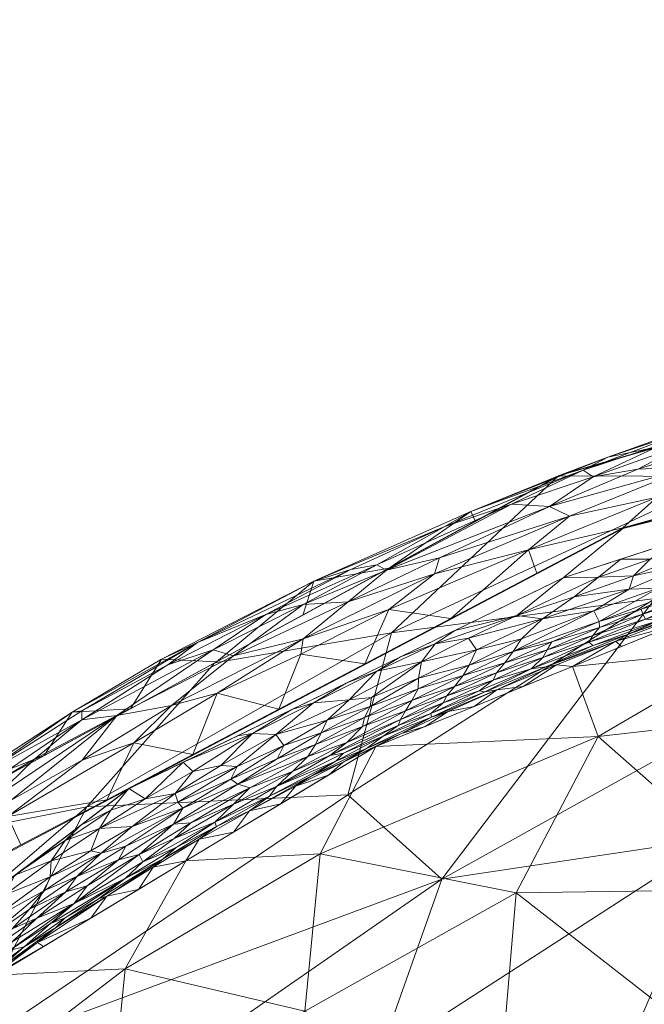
# Model space of a CAD drawing. Header units: millimetres. Extents: x -275 to 275, y 0 to 461.
# Tile 26 of 85: x -236 to -214, y 424 to 458. Entities that reach past the tile are written whole.
import ezdxf

# ---------------------------------------------------------------- set-up
doc = ezdxf.new("R2010")
doc.units = ezdxf.units.MM
doc.layers.add('A-GENM', color=13, linetype='Continuous')

# ---------------------------------------------------------------- blocks, each defined once
blk = doc.blocks.new('MODEL_CCAS1511-1000410R0 - MODEL_CCAS1511-1000410R0-465174-Preview')
at = {"layer": 'A-GENM', "lineweight": 9}
mesh = blk.add_polyface(dxfattribs=at)
corners = [(-272.167, 0), (-272.319, -150.975), (-272.479, -301.95), (-272.223, -329.002), (-270.726, -356.013), (-266.536, -382.739), (-256.83, -407.989), (-238.784, -428.131), (-214.858, -440.747), (-188.814, -448.06), (-162.114, -452.412), (-135.192, -455.069), (-108.188, -456.694), (-81.152, -457.659), (-54.105, -458.187), (-27.053, -458.42), (0, -458.452), (27.053, -458.42), (54.105, -458.187), (81.152, -457.659), (108.188, -456.694), (135.192, -455.069), (162.114, -452.412), (188.814, -448.059), (214.858, -440.746), (238.784, -428.131), (256.83, -407.989), (266.536, -382.739), (270.726, -356.013), (272.223, -329.002), (272.479, -301.95), (272.319, -150.975), (272.167, 0), (-271.479, -141.65), (-253.734, -118.36), (-222.049, -117.596), (-190.328, -117.596), (-158.607, -117.596), (-126.885, -117.596), (-95.164, -117.596), (-63.443, -117.596), (-31.721, -117.596), (0, -117.596), (15.006, -117.596), (30.013, -117.596), (45.019, -117.596), (60.026, -117.596), (75.032, -117.596), (90.039, -117.596), (105.045, -117.596), (120.051, -117.596), (135.058, -117.596), (150.064, -117.596), (165.071, -117.596), (180.077, -117.596), (195.083, -117.596), (210.09, -117.596), (225.096, -117.596), (240.103, -117.596), (255.062, -118.77), (267.363, -127.255), (271.479, -141.65), (271.5, -276.207), (270.746, -343.476), (267.133, -376.894), (262.881, -393.154), (255.834, -408.391), (245.398, -421.522), (232.048, -431.692), (216.932, -439.027), (200.945, -444.221), (167.942, -450.629), (134.487, -454.07), (67.276, -456.933), (0, -457.5), (-67.276, -456.933), (-134.485, -454.07), (-167.944, -450.629), (-200.946, -444.221), (-216.933, -439.027), (-232.048, -431.692), (-245.398, -421.522), (-255.835, -408.389), (-262.881, -393.152), (-267.133, -376.893), (-270.746, -343.476), (-271.5, -276.208), (0, -47.739), (12.205, -52.795), (17.261, -65), (12.205, -77.205), (0, -82.261), (-12.205, -77.205), (-17.261, -65), (-12.205, -52.795), (263.622, -390.318), (260.818, -397.614), (250.836, -414.68), (243.217, -423.183), (232.089, -431.661), (231.82, -431.802), (-231.823, -431.801), (-232.088, -431.662), (-243.217, -423.183), (-250.833, -414.683), (-260.819, -397.613), (-263.623, -390.318)]
mesh.append_faces([[corners[k] for k in face] for face in [(83, 105, 106), (98, 99, 25), (67, 97, 98), (80, 101, 102), (102, 103, 7), (68, 99, 100), (81, 103, 104), (65, 95, 96)]])
mesh.append_faces([[corners[k] for k in face] for face in [(8, 79, 101), (66, 26, 96), (69, 24, 100)]], dxfattribs={"vtx0": -1})
mesh.append_faces([[corners[k] for k in face] for face in [(0, 87, 32), (2, 86, 1), (4, 85, 3), (9, 78, 8), (14, 75, 13), (70, 24, 69)]], dxfattribs={"vtx0": -1, "vtx1": -1})
mesh.append_faces([[corners[k] for k in face] for face in [(94, 0, 38, 39)]], dxfattribs={"vtx0": -1, "vtx1": -1, "vtx3": -1})
mesh.append_faces([[corners[k] for k in face] for face in [(0, 35, 36), (33, 0, 1, 86), (92, 41, 42), (89, 48, 49, 88), (32, 58, 59), (62, 30, 31), (30, 62, 63), (90, 44, 45), (10, 76, 77), (75, 14, 15, 74), (28, 63, 64, 27), (23, 70, 71, 22), (70, 23, 24), (72, 21, 22, 71)]], dxfattribs={"vtx0": -1, "vtx2": -1})
mesh.append_faces([[corners[k] for k in face] for face in [(0, 36, 37, 38), (32, 52, 53, 54), (89, 46, 47, 48), (76, 10, 11, 12), (74, 15, 16, 17), (63, 28, 29, 30), (73, 18, 19, 20)]], dxfattribs={"vtx0": -1, "vtx3": -1})
mesh.append_faces([[corners[k] for k in face] for face in [(97, 26, 66)]], dxfattribs={"vtx1": -1})
mesh.append_faces([[corners[k] for k in face] for face in [(94, 87, 0), (87, 88, 32), (33, 34, 0), (34, 35, 0), (50, 51, 88, 49), (57, 58, 32, 56), (55, 56, 32, 54), (60, 61, 32), (59, 60, 32), (78, 79, 8)]], dxfattribs={"vtx1": -1, "vtx2": -1})
mesh.append_faces([[corners[k] for k in face] for face in [(51, 52, 32, 88)]], dxfattribs={"vtx1": -1, "vtx2": -1, "vtx3": -1})
mesh.append_faces([[corners[k] for k in face] for face in [(93, 94, 39, 40), (92, 93, 40, 41), (91, 92, 42, 43), (90, 91, 43, 44), (85, 86, 2, 3), (45, 46, 89, 90), (31, 32, 61, 62), (84, 85, 4, 5), (77, 78, 9, 10), (75, 76, 12, 13), (73, 74, 17, 18), (72, 73, 20, 21)]], dxfattribs={"vtx1": -1, "vtx3": -1})
mesh.append_faces([[corners[k] for k in face] for face in [(64, 95, 27), (5, 106, 84), (82, 105, 6), (6, 104, 82)]], dxfattribs={"vtx2": -1})
mesh = blk.add_polyface(dxfattribs=at)
corners = [(204.527, -345.166, -150), (208.882, -357.356, -140.446), (197.303, -356.996, -150), (208.195, -405.672, -99.917), (191.594, -412.332, -103.204), (194.695, -399.191, -117.969), (181.498, -405.296, -118.382), (195.887, -421.292, -86.769), (178.6, -423.113, -94.152), (159.856, -423.271, -101.898), (139.703, -421.965, -109.798), (153.766, -414.472, -117.145), (149.521, -404.883, -131.251), (139.754, -391.317, -150), (153.214, -387.519, -150), (201.708, -390.527, -122.247), (211.097, -391.337, -113.501), (204.779, -398.541, -111.267), (139.669, -414.39, -120.956), (181.533, -391.015, -135.1), (178.377, -376.273, -150), (194.79, -384.23, -133.56), (166.662, -395.177, -137.425), (173.129, -414.757, -109.586), (190.079, -368.826, -150), (205.042, -365.896, -139.415), (207.127, -375.2, -131.102), (213.693, -367.795, -129.795), (165.226, -406.156, -124.544), (202.226, -413.666, -93.896), (211.518, -417.14, -80.793), (166.674, -383.72, -150), (146.036, -429.298, -96.156), (203.947, -426.209, -71.862), (214.831, -422.285, -68.85), (216.045, -345.57, -137.66), (207.467, -331.871, -150), (132.698, -407.385, -131.873), (119.313, -410.82, -129.551), (215.793, -399.455, -100.488), (217.451, -408.308, -87.923), (117.75, -419.26, -117.945)]
mesh.append_faces([[corners[k] for k in face] for face in [(0, 1, 2), (20, 19, 31), (31, 22, 14)]], dxfattribs={"vtx0": -1, "vtx1": -1})
mesh.append_faces([[corners[k] for k in face] for face in [(3, 4, 5), (4, 6, 5), (4, 7, 8), (9, 10, 11), (15, 16, 17), (11, 18, 12), (19, 20, 21), (14, 22, 12), (23, 9, 11), (24, 26, 21), (1, 27, 25), (11, 12, 28), (7, 4, 29), (29, 30, 7), (6, 23, 28), (15, 26, 16), (21, 5, 19), (19, 5, 6), (9, 32, 10), (30, 33, 7), (33, 30, 34), (23, 4, 8), (6, 28, 22), (4, 23, 6), (23, 8, 9), (18, 11, 10), (23, 11, 28), (13, 12, 37), (6, 22, 19), (19, 22, 31), (12, 22, 28), (18, 38, 37), (39, 3, 17), (35, 1, 0), (25, 27, 26), (24, 25, 26), (1, 25, 2), (3, 5, 17), (15, 5, 21), (5, 15, 17), (26, 15, 21), (4, 3, 29), (29, 3, 40), (41, 18, 10), (12, 18, 37)]], dxfattribs={"vtx0": -1, "vtx1": -1, "vtx2": -1})
mesh.append_faces([[corners[k] for k in face] for face in [(12, 13, 14), (35, 0, 36)]], dxfattribs={"vtx0": -1, "vtx2": -1})
mesh.append_faces([[corners[k] for k in face] for face in [(24, 2, 25), (20, 24, 21)]], dxfattribs={"vtx1": -1, "vtx2": -1})
mesh = blk.add_polyface(dxfattribs=at)
corners = [(232.744, -419.723, -20.318), (238.737, -414.362, -20.747), (231.248, -410.2, -32.191), (225.391, -429.424, -11.588), (215.715, -433.5, -12.94), (223.451, -433.15, -2.482), (244.242, -408.338, -20.977), (244.148, -415.147, -11.675), (247.666, -400.266, -24.419), (249.716, -407.766, -12.685), (253.947, -398.959, -15.295), (256.361, -401.747, -2.49), (259.093, -394.787, -2.504), (259.449, -380.557, -19.533), (261.824, -387.827, -2.517), (263.743, -379.145, -2.556), (232.177, -425.414, -11.334), (225.93, -423.942, -20.849), (244.114, -385.388, -38.474), (241.508, -393.495, -36.269), (250.994, -390.589, -27.421), (220.946, -408.945, -40.168), (226.459, -400.018, -43.624), (236.677, -425.198, -2.477), (242.299, -419.924, -2.478), (238.443, -420.636, -11.465), (238.132, -401.158, -34.012), (217.721, -399.931, -48.7), (232.348, -393.042, -44.149), (235.666, -385.063, -46.097), (223.836, -385.587, -53.93), (238.035, -377.26, -47.851), (256.981, -389.457, -18.214), (219.199, -420.657, -29.939), (226.018, -416.697, -29.7), (230.064, -429.174, -2.48), (218.567, -428.063, -20.667), (247.922, -414.65, -2.48), (252.141, -408.199, -2.485), (254.298, -382.771, -27.528), (248.818, -378.865, -36.681)]
mesh.append_faces([[corners[k] for k in face] for face in [(23, 16, 35)]], dxfattribs={"vtx0": -1, "vtx1": -1})
mesh.append_faces([[corners[k] for k in face] for face in [(0, 1, 2), (3, 4, 5), (6, 1, 7), (8, 9, 10), (16, 17, 3), (18, 19, 20), (21, 2, 22), (0, 25, 1), (2, 26, 22), (27, 21, 22), (28, 29, 30), (10, 20, 8), (18, 31, 29), (14, 13, 32), (26, 28, 22), (21, 33, 34), (0, 2, 34), (34, 2, 21), (1, 6, 26), (1, 26, 2), (19, 18, 29), (34, 17, 0), (0, 16, 25), (17, 36, 3), (3, 35, 16), (33, 17, 34), (25, 16, 23), (16, 0, 17), (9, 7, 37), (7, 9, 6), (10, 32, 20), (10, 9, 38), (9, 8, 6), (26, 6, 8), (39, 20, 32), (18, 20, 40), (24, 7, 25), (1, 25, 7), (36, 17, 33), (28, 19, 29), (26, 8, 19), (20, 19, 8), (10, 12, 32), (20, 39, 40), (13, 39, 32), (22, 28, 30), (19, 28, 26)]], dxfattribs={"vtx0": -1, "vtx1": -1, "vtx2": -1})
mesh.append_faces([[corners[k] for k in face] for face in [(10, 11, 12), (13, 14, 15), (3, 5, 35), (7, 24, 37), (10, 38, 11), (9, 37, 38)]], dxfattribs={"vtx0": -1, "vtx2": -1})
mesh.append_faces([[corners[k] for k in face] for face in [(23, 24, 25), (12, 14, 32)]], dxfattribs={"vtx1": -1, "vtx2": -1})
mesh = blk.add_polyface(dxfattribs=at)
corners = [(218.567, -428.063, -20.667), (219.199, -420.657, -29.939), (210.215, -421.554, -33.872), (225.391, -429.424, -11.588), (215.715, -433.5, -12.94), (192.931, -409.427, -51.361), (194.143, -398.084, -59.394), (180.584, -396.62, -63.907), (206.097, -434.598, -18.238), (196.406, -436.4, -20.372), (202.606, -438.876, -11.198), (210.494, -436.559, -10.349), (202.419, -408.386, -49.116), (209.003, -401.688, -51.557), (193.869, -441.124, -11.604), (190.814, -443.946, -2.495), (200.298, -441.333, -2.492), (197.806, -387.426, -64.911), (213.011, -389.991, -57.27), (192.649, -430.912, -30.032), (200.612, -429.425, -28.907), (182.542, -383.014, -71.978), (201.091, -420.514, -38.813), (226.459, -400.018, -43.624), (223.836, -385.587, -53.93), (191.581, -423.976, -38.421), (186.622, -435.304, -26.017), (180.369, -406.91, -56.453), (186.89, -442.964, -10.894), (220.946, -408.945, -40.168), (212.486, -414.643, -39.632), (217.721, -399.931, -48.7), (189.464, -415.721, -46.992), (175.266, -416.261, -49.659), (209.689, -428.184, -26.185), (216.616, -435.935, -2.486), (209.781, -438.72, -2.49), (182.334, -440.07, -19.663), (184.378, -425.977, -38.254), (183.042, -445.225, -2.497), (203.08, -378.222, -67.879), (223.451, -433.15, -2.482)]
mesh.append_faces([[corners[k] for k in face] for face in [(36, 10, 16), (35, 11, 36)]], dxfattribs={"vtx0": -1, "vtx1": -1})
mesh.append_faces([[corners[k] for k in face] for face in [(0, 1, 2), (3, 0, 4), (5, 6, 7), (8, 9, 10), (11, 4, 8), (12, 13, 6), (17, 13, 18), (19, 9, 20), (21, 6, 17), (22, 2, 12), (6, 13, 17), (23, 24, 18), (22, 25, 20), (26, 9, 19), (9, 8, 20), (5, 7, 27), (14, 28, 15), (7, 6, 21), (12, 6, 5), (29, 13, 30), (29, 31, 13), (27, 32, 5), (32, 33, 25), (1, 29, 30), (8, 4, 34), (11, 35, 4), (4, 0, 34), (1, 30, 2), (20, 8, 34), (16, 10, 14), (26, 14, 9), (10, 36, 11), (28, 14, 37), (22, 20, 34), (20, 25, 19), (2, 22, 34), (22, 5, 32), (38, 19, 25), (26, 37, 14), (38, 26, 19), (14, 10, 9), (22, 32, 25), (40, 17, 18), (22, 12, 5), (13, 12, 30), (23, 18, 31), (13, 31, 18), (10, 11, 8), (2, 34, 0), (12, 2, 30)]], dxfattribs={"vtx0": -1, "vtx1": -1, "vtx2": -1})
mesh.append_faces([[corners[k] for k in face] for face in [(14, 15, 16), (28, 39, 15)]], dxfattribs={"vtx0": -1, "vtx2": -1})
mesh.append_faces([[corners[k] for k in face] for face in [(35, 41, 4)]], dxfattribs={"vtx1": -1, "vtx2": -1})
mesh = blk.add_polyface(dxfattribs=at)
corners = [(222.914, -437.114, -19.686), (224.428, -431.478, -36.295), (233.516, -431.054, -19.798), (241.317, -424.344, -22.732), (241.033, -429.563, -2.851), (248.683, -417.259, -22.437), (245.677, -415.126, -35.56), (253.896, -403.958, -36.445), (255.737, -410.247, -16.715), (250.052, -419.319, -2.82), (211.553, -429.973, -56.887), (203.947, -426.209, -71.862), (214.831, -422.285, -68.85), (226.881, -410.667, -74.132), (223.336, -422.365, -58.947), (224.266, -399.38, -91.712), (236.538, -398.426, -77.215), (217.451, -408.308, -87.923), (211.518, -417.14, -80.793), (202.226, -413.666, -93.896), (234.89, -412.602, -60.232), (243.705, -410.651, -48.346), (236.506, -417.885, -48.228), (221.156, -428.536, -48.67), (213.736, -438.303, -31.323), (204.251, -437.944, -44.554), (229.064, -436.07, -2.807), (238.068, -422.256, -35.836), (217.096, -442.576, -2.762), (211.23, -442.555, -17.484), (260.837, -400.04, -19.964), (261.118, -389.703, -36.682), (203.973, -446.382, -2.706), (242.205, -402.577, -63.271), (263.99, -396.324, -2.706), (259.072, -409.074, -2.789), (250.202, -397.935, -54.307), (215.793, -399.455, -100.488), (208.195, -405.672, -99.917)]
mesh.append_faces([[corners[k] for k in face] for face in [(28, 0, 26), (9, 8, 35)]], dxfattribs={"vtx0": -1, "vtx1": -1})
mesh.append_faces([[corners[k] for k in face] for face in [(0, 1, 2), (3, 4, 2), (5, 6, 7), (8, 9, 5), (10, 11, 12), (12, 13, 14), (15, 16, 13), (17, 18, 19), (18, 17, 13), (20, 21, 22), (14, 23, 10), (24, 25, 23), (25, 10, 23), (1, 27, 2), (0, 28, 29), (30, 7, 31), (23, 22, 27), (27, 22, 6), (29, 24, 0), (1, 0, 24), (26, 0, 2), (13, 16, 20), (16, 33, 20), (8, 30, 35), (7, 30, 8), (36, 7, 21), (36, 21, 33), (33, 21, 20), (21, 6, 22), (14, 13, 20), (23, 27, 1), (14, 20, 22), (17, 37, 15), (37, 17, 38), (13, 17, 15), (13, 12, 18), (10, 12, 14), (22, 23, 14), (23, 1, 24), (3, 2, 27), (7, 6, 21), (3, 6, 5), (7, 8, 5), (6, 3, 27), (3, 5, 9)]], dxfattribs={"vtx0": -1, "vtx1": -1, "vtx2": -1})
mesh.append_faces([[corners[k] for k in face] for face in [(2, 4, 26), (3, 9, 4), (29, 28, 32)]], dxfattribs={"vtx0": -1, "vtx2": -1})
mesh.append_faces([[corners[k] for k in face] for face in [(34, 35, 30)]], dxfattribs={"vtx1": -1, "vtx2": -1})
mesh = blk.add_polyface(dxfattribs=at)
corners = [(235.689, -426.177, -1.407), (236.192, -426.069, -0.985), (237.145, -425.108, -1.416), (235.508, -427.496, -0.265), (236.116, -426.813, -0.391), (234.243, -428.093, -0.395), (234.984, -428.143, -0.158), (234.785, -428.614, -0.072), (236.827, -427.138, -0.086), (236.107, -426.362, -0.726), (236.981, -425.98, -0.522), (237.845, -425.11, -0.698), (235.234, -426.331, -1.895), (235.024, -426.192, -2.478), (233.37, -427.186, -2.478), (236.62, -425.381, -1.719), (234.609, -426.847, -1.62), (237.767, -427.42, 0.014), (238.723, -426.607), (239.632, -425.945, 0.013), (234.269, -429.889, 0.015), (236.019, -428.681, 0.015), (234.76, -429.177, 0.002), (238.593, -425.352, -0.223), (237.932, -425.533, -0.364), (237.072, -426.405, -0.256), (238.444, -426.326, -0.023), (236.363, -427.997, -0.006), (235.254, -427.179, -0.545), (237.487, -425.187, -0.895), (233.958, -427.687, -0.896), (234.772, -426.994, -1.089), (233.864, -428.632, -0.251), (239.252, -425.283, -0.095), (237.054, -427.878), (240.554, -424.722, -0.018), (235.386, -429.149), (240.392, -425.336), (234.263, -427.196, -1.346), (236.787, -425.171, -2.058), (236.677, -425.198, -2.477)]
mesh.append_faces([[corners[k] for k in face] for face in [(34, 21, 36), (13, 39, 40)]], dxfattribs={"vtx0": -1, "vtx1": -1})
mesh.append_faces([[corners[k] for k in face] for face in [(0, 1, 2), (3, 4, 5), (6, 7, 8), (9, 10, 11), (0, 15, 16), (17, 18, 19), (20, 21, 22), (23, 24, 25), (8, 25, 6), (26, 8, 27), (28, 10, 9), (11, 29, 9), (30, 9, 1), (9, 30, 28), (31, 30, 1), (4, 10, 28), (6, 3, 32), (7, 27, 8), (33, 8, 26), (8, 23, 25), (21, 34, 17), (4, 25, 24), (8, 33, 23), (35, 26, 19), (17, 26, 27), (4, 24, 10), (25, 3, 6), (26, 17, 19), (21, 17, 27), (5, 4, 28), (25, 4, 3), (22, 21, 27), (7, 22, 27), (21, 20, 36), (0, 31, 1), (9, 29, 1), (0, 16, 38), (0, 38, 31), (0, 2, 15), (39, 13, 12), (15, 39, 12), (15, 12, 16)]], dxfattribs={"vtx0": -1, "vtx1": -1, "vtx2": -1})
mesh.append_faces([[corners[k] for k in face] for face in [(12, 13, 14), (19, 18, 37)]], dxfattribs={"vtx0": -1, "vtx2": -1})
mesh.append_faces([[corners[k] for k in face] for face in [(34, 18, 17)]], dxfattribs={"vtx1": -1, "vtx2": -1})
mesh = blk.add_polyface(dxfattribs=at)
corners = [(238.12, -431.07, -0.96), (233.693, -434.085, -1.105), (237.079, -432.226, -1.603), (235.805, -429.728), (232.813, -431.304), (236.267, -430.722, -0.081), (238.415, -431.501, -2.298), (242.682, -428.265, -2.164), (240.129, -430.177, -1.877), (233.682, -434.393, -1.601), (230.694, -435.992, -1.347), (231.883, -433.286, -0.043), (233.674, -432.678, -0.154), (238.796, -428.151), (240.543, -428.837, -0.581), (239.324, -429.162, -0.268), (236.729, -431.367, -0.447), (241.122, -427.244, -0.101), (232.464, -434.232, -0.555), (229.112, -436.515, -0.901), (230.568, -434.586, -0.179), (236.145, -431.293, -0.226), (241.362, -429.028, -1.418), (241.031, -428.939, -0.973), (234.029, -434.345, -2.118), (235.328, -432.724, -0.752), (230.909, -436.191, -2.358), (231.998, -434.471, -2.82), (241.009, -429.581, -2.854), (235.002, -432.841, -2.831), (238.006, -431.211, -2.843), (229.661, -436.78, -1.849), (242.006, -427.254, -0.345), (229.821, -432.881), (241.051, -425.631)]
mesh.append_faces([[corners[k] for k in face] for face in [(0, 1, 2), (6, 7, 8), (9, 1, 10), (11, 12, 5), (14, 15, 16), (13, 5, 17), (1, 18, 19), (12, 11, 20), (5, 21, 15), (16, 0, 14), (22, 0, 2), (14, 0, 23), (2, 6, 8), (6, 2, 24), (23, 0, 22), (18, 1, 25), (16, 25, 0), (1, 9, 2), (18, 16, 21), (24, 26, 27), (28, 7, 6), (26, 24, 31), (29, 6, 24), (32, 15, 14), (5, 15, 17), (11, 5, 4), (18, 12, 20), (21, 5, 12), (18, 21, 12), (15, 21, 16), (18, 25, 16), (1, 0, 25), (9, 31, 24), (31, 9, 10), (2, 9, 24), (2, 8, 22)]], dxfattribs={"vtx0": -1, "vtx1": -1, "vtx2": -1})
mesh.append_faces([[corners[k] for k in face] for face in [(5, 13, 3), (6, 29, 30), (11, 4, 33)]], dxfattribs={"vtx0": -1, "vtx2": -1})
mesh.append_faces([[corners[k] for k in face] for face in [(3, 4, 5), (34, 13, 17), (30, 28, 6), (27, 29, 24)]], dxfattribs={"vtx1": -1, "vtx2": -1})
mesh = blk.add_polyface(dxfattribs=at)
corners = [(230.434, -431.514, -0.036), (231.484, -431.329, 0.008), (233.071, -430.306, 0.005), (233.958, -427.687, -0.896), (232.184, -428.559, -1.34), (231.56, -429.137, -1.012), (230.499, -430.449, -0.388), (232.153, -429.684, -0.267), (232.415, -429.211, -0.433), (233.717, -430.421), (234.269, -429.889, 0.015), (232.678, -430.934, 0.015), (233.864, -428.632, -0.251), (234.609, -426.847, -1.62), (232.822, -427.948, -1.951), (233.113, -427.856, -1.599), (234.785, -428.614, -0.072), (233.02, -429.448, -0.152), (233.373, -429.522, -0.074), (233.5, -428.304, -0.586), (235.254, -427.179, -0.545), (235.234, -426.331, -1.895), (233.37, -427.186, -2.478), (232.048, -431.692), (234.772, -426.994, -1.089), (235.508, -427.496, -0.265), (234.243, -428.093, -0.395), (231.696, -429.394, -0.63), (230.175, -431.014, -0.207), (231.937, -430.371, -0.084), (230.469, -429.949, -0.817), (230.41, -429.642, -1.353), (234.984, -428.143, -0.158), (234.76, -429.177, 0.002), (235.386, -429.149), (231.717, -428.18, -2.479), (231.204, -428.961, -1.991), (230.862, -429.251, -1.668), (234.263, -427.196, -1.346), (230.159, -432.609), (230.064, -429.174, -2.48)]
mesh.append_faces([[corners[k] for k in face] for face in [(9, 11, 23), (23, 1, 39), (35, 14, 22)]], dxfattribs={"vtx0": -1, "vtx1": -1})
mesh.append_faces([[corners[k] for k in face] for face in [(0, 1, 2), (3, 4, 5), (6, 7, 8), (9, 10, 11), (8, 7, 12), (13, 14, 15), (16, 17, 18), (3, 19, 20), (21, 22, 14), (23, 11, 1), (3, 24, 4), (7, 17, 12), (12, 25, 26), (27, 3, 5), (26, 20, 19), (8, 26, 19), (26, 8, 12), (27, 8, 19), (8, 27, 6), (17, 28, 29), (3, 27, 19), (30, 27, 5), (5, 4, 31), (7, 28, 17), (18, 17, 29), (32, 17, 16), (17, 32, 12), (16, 18, 33), (10, 33, 2), (11, 10, 2), (1, 11, 2), (0, 2, 29), (29, 2, 18), (33, 18, 2), (14, 35, 36), (37, 4, 15), (15, 4, 38), (31, 4, 37), (36, 37, 14), (13, 15, 38), (37, 15, 14), (14, 13, 21), (4, 24, 38)]], dxfattribs={"vtx0": -1, "vtx1": -1, "vtx2": -1})
mesh.append_faces([[corners[k] for k in face] for face in [(10, 9, 34)]], dxfattribs={"vtx0": -1, "vtx2": -1})
mesh.append_faces([[corners[k] for k in face] for face in [(35, 40, 36)]], dxfattribs={"vtx1": -1, "vtx2": -1})
mesh = blk.add_polyface(dxfattribs=at)
corners = [(228.262, -431.846, -0.319), (227.836, -431.716, -0.557), (225.818, -432.81, -0.536), (230.499, -430.449, -0.388), (231.696, -429.394, -0.63), (229.897, -430.5, -0.604), (230.469, -429.949, -0.817), (228.407, -431.144, -0.807), (230.434, -431.514, -0.036), (230.35, -431.223, -0.107), (228.282, -432.455, -0.089), (226.918, -431.761, -1.075), (226.354, -432.288, -0.766), (230.159, -432.609), (231.484, -431.329, 0.008), (229.824, -432.284, 0.008), (228.998, -430.368, -1.608), (229.055, -430.525, -1.17), (230.41, -429.642, -1.353), (230.862, -429.251, -1.668), (231.204, -428.961, -1.991), (229.609, -429.93, -1.927), (228.411, -430.168, -2.48), (227.855, -430.919, -1.971), (226.656, -433.192, -0.124), (226.931, -433.572, -0.017), (230.175, -431.014, -0.207), (232.153, -429.684, -0.267), (228.499, -432.015, -0.186), (226.892, -432.731, -0.247), (231.56, -429.137, -1.012), (227.157, -431.422, -1.518), (228.85, -432.489, -0.025), (226.38, -434.443), (228.269, -433.526), (227.742, -433.604, 0.014), (231.937, -430.371, -0.084), (230.064, -429.174, -2.48), (226.758, -431.162, -2.481)]
mesh.append_faces([[corners[k] for k in face] for face in [(13, 35, 34), (22, 21, 37)]], dxfattribs={"vtx0": -1, "vtx1": -1})
mesh.append_faces([[corners[k] for k in face] for face in [(0, 1, 2), (3, 4, 5), (6, 5, 4), (1, 5, 7), (8, 9, 10), (11, 12, 7), (1, 7, 12), (13, 14, 15), (16, 17, 18), (19, 20, 21), (21, 22, 23), (10, 24, 25), (26, 27, 3), (14, 8, 15), (1, 3, 5), (26, 3, 0), (28, 0, 29), (17, 6, 30), (5, 6, 7), (6, 17, 7), (11, 7, 17), (31, 11, 17), (3, 1, 0), (8, 32, 15), (16, 31, 17), (23, 16, 21), (29, 24, 28), (9, 28, 10), (26, 0, 28), (24, 10, 28), (35, 13, 15), (9, 8, 36), (32, 8, 10), (32, 35, 15), (10, 25, 32), (35, 32, 25), (18, 19, 16), (30, 18, 17), (21, 16, 19), (23, 31, 16), (37, 21, 20), (36, 26, 9), (9, 26, 28)]], dxfattribs={"vtx0": -1, "vtx1": -1, "vtx2": -1})
mesh.append_faces([[corners[k] for k in face] for face in [(33, 34, 35), (22, 38, 23)]], dxfattribs={"vtx1": -1, "vtx2": -1})
mesh = blk.add_polyface(dxfattribs=at)
corners = [(225.682, -432.13, -1.757), (223.785, -433.087, -1.75), (224.851, -432.65, -1.453), (223.649, -434.553, -0.168), (225.144, -434.075, -0.093), (225.355, -433.632, -0.2), (226.38, -434.443), (227.742, -433.604, 0.014), (225.63, -434.671, 0.014), (223.423, -435.779, 0.015), (222.601, -436.276), (224.49, -435.359), (224.467, -433.292, -0.718), (223.917, -433.848, -0.467), (225.818, -432.81, -0.536), (222.6, -434.098, -0.828), (225.051, -432.84, -0.912), (222.677, -433.892, -1.073), (224.597, -432.615, -2.109), (222.559, -433.613, -2.093), (225.55, -433.221, -0.349), (228.262, -431.846, -0.319), (223.848, -434.159, -0.297), (226.931, -433.572, -0.017), (226.892, -432.731, -0.247), (226.251, -431.77, -2.063), (223.205, -433.516, -1.317), (226.918, -431.761, -1.075), (227.157, -431.422, -1.518), (224.582, -432.924, -1.148), (227.836, -431.716, -0.557), (226.354, -432.288, -0.766), (223.609, -434.857, -0.084), (224.382, -434.775, -0.028), (226.656, -433.192, -0.124), (222.424, -434.402, -0.593), (227.855, -430.919, -1.971), (223.451, -433.15, -2.482), (225.104, -432.156, -2.482), (226.758, -431.162, -2.481)]
mesh.append_faces([[corners[k] for k in face] for face in [(38, 25, 39)]], dxfattribs={"vtx0": -1, "vtx1": -1})
mesh.append_faces([[corners[k] for k in face] for face in [(0, 1, 2), (3, 4, 5), (6, 7, 8), (12, 13, 14), (15, 16, 17), (1, 18, 19), (20, 21, 14), (20, 22, 5), (23, 8, 7), (5, 22, 3), (20, 24, 21), (0, 25, 18), (1, 26, 2), (0, 18, 1), (2, 27, 28), (16, 27, 29), (14, 30, 31), (12, 14, 31), (14, 13, 20), (16, 12, 31), (22, 20, 13), (20, 5, 24), (3, 32, 4), (4, 32, 33), (23, 4, 33), (34, 5, 4), (23, 33, 8), (35, 13, 12), (16, 15, 12), (26, 17, 29), (2, 26, 29), (27, 2, 29), (0, 2, 28), (36, 0, 28), (18, 37, 19), (25, 0, 36), (25, 38, 18), (11, 8, 9), (33, 9, 8), (34, 24, 5), (23, 34, 4), (36, 39, 25), (27, 16, 31), (17, 16, 29)]], dxfattribs={"vtx0": -1, "vtx1": -1, "vtx2": -1})
mesh.append_faces([[corners[k] for k in face] for face in [(9, 10, 11), (8, 11, 6)]], dxfattribs={"vtx0": -1, "vtx2": -1})
mesh.append_faces([[corners[k] for k in face] for face in [(38, 37, 18)]], dxfattribs={"vtx1": -1, "vtx2": -1})
mesh = blk.add_polyface(dxfattribs=at)
corners = [(222.988, -439.361, -2.786), (225.609, -438.913, -2.208), (220.15, -441.331, -2.082), (225.988, -436.908, -0.147), (224.42, -438.188, -0.377), (228.408, -436.316, -0.441), (228.995, -436.101, -2.809), (230.909, -436.191, -2.358), (221.414, -439.168, -0.196), (228.98, -435.017, -0.059), (230.568, -434.586, -0.179), (231.883, -433.286, -0.043), (222.999, -437.923, -0.047), (226.06, -436.37, -0.032), (223.838, -436.034), (224.33, -439.314, -1.521), (227.289, -437.751, -1.279), (223.425, -439.48, -1.104), (230.694, -435.992, -1.347), (233.693, -434.085, -1.105), (229.112, -436.515, -0.901), (221.051, -440.815, -1.619), (232.464, -434.232, -0.555), (229.661, -436.78, -1.849), (219.984, -440.99, -2.774), (225.982, -438.101, -0.892), (221.243, -439.725, -0.439), (223.088, -439.287, -0.723), (218.143, -440.005, -0.046), (225.991, -437.731, -2.797), (220.847, -437.61), (226.83, -434.457), (229.821, -432.881), (218.738, -441.59, -1.26), (231.998, -434.471, -2.82)]
mesh.append_faces([[corners[k] for k in face] for face in [(0, 1, 2), (3, 4, 5), (1, 6, 7), (4, 3, 8), (9, 10, 11), (12, 13, 14), (15, 16, 17), (18, 19, 20), (1, 21, 2), (5, 22, 10), (15, 1, 23), (16, 23, 18), (25, 17, 16), (5, 20, 22), (26, 27, 4), (5, 10, 3), (5, 4, 25), (9, 3, 10), (3, 12, 8), (12, 28, 8), (1, 15, 21), (13, 12, 3), (28, 12, 30), (13, 9, 31), (32, 9, 11), (3, 9, 13), (26, 4, 8), (4, 27, 25), (16, 18, 20), (25, 16, 20), (23, 16, 15), (5, 25, 20), (25, 27, 17), (27, 33, 17), (21, 17, 33), (17, 21, 15), (1, 7, 23)]], dxfattribs={"vtx0": -1, "vtx1": -1, "vtx2": -1})
mesh.append_faces([[corners[k] for k in face] for face in [(1, 29, 6), (13, 31, 14), (7, 6, 34), (1, 0, 29)]], dxfattribs={"vtx0": -1, "vtx2": -1})
mesh.append_faces([[corners[k] for k in face] for face in [(24, 0, 2), (14, 30, 12), (32, 31, 9)]], dxfattribs={"vtx1": -1, "vtx2": -1})
mesh = blk.add_polyface(dxfattribs=at)
corners = [(221.113, -434.676, -0.975), (219.367, -435.463, -0.95), (220.982, -434.913, -0.742), (222.202, -434.758, -0.4), (223.848, -434.159, -0.297), (223.917, -433.848, -0.467), (223.205, -433.516, -1.317), (221.541, -434.306, -1.297), (222.677, -433.892, -1.073), (222.424, -434.402, -0.593), (222.6, -434.098, -0.828), (221.523, -434.174, -1.701), (223.785, -433.087, -1.75), (222.559, -433.613, -2.093), (221.983, -435.163, -0.236), (220.413, -435.626, -0.361), (220.206, -435.989, -0.222), (219.861, -435.097, -1.213), (219.667, -435.061, -1.513), (221.97, -435.534, -0.106), (223.649, -434.553, -0.168), (224.382, -434.775, -0.028), (223.609, -434.857, -0.084), (221.867, -436.107, -0.008), (224.467, -433.292, -0.718), (220.718, -435.242, -0.539), (219.953, -436.521, -0.082), (223.423, -435.779, 0.015), (221.392, -436.734, 0.015), (218.551, -437.712, 0.006), (220.711, -437.193), (222.601, -436.276), (218.971, -436.064, -0.487), (219.257, -435.719, -0.689), (220.933, -434.378, -2.016), (221.742, -433.846, -2.483), (220.034, -434.542, -2.484), (219.245, -435.13, -1.989), (220.232, -436.924, 0), (223.451, -433.15, -2.482)]
mesh.append_faces([[corners[k] for k in face] for face in [(31, 28, 30)]], dxfattribs={"vtx0": -1, "vtx1": -1})
mesh.append_faces([[corners[k] for k in face] for face in [(0, 1, 2), (3, 4, 5), (6, 7, 8), (9, 10, 2), (11, 12, 13), (14, 15, 16), (17, 7, 18), (8, 7, 0), (14, 3, 15), (14, 19, 20), (21, 22, 23), (6, 11, 7), (24, 10, 9), (5, 9, 3), (20, 4, 14), (15, 3, 25), (14, 4, 3), (14, 16, 19), (23, 19, 26), (21, 23, 27), (28, 29, 30), (31, 27, 28), (32, 15, 25), (2, 33, 25), (9, 2, 25), (2, 10, 0), (3, 9, 25), (8, 0, 10), (17, 0, 7), (19, 16, 26), (11, 6, 12), (36, 37, 34), (18, 7, 11), (27, 23, 28), (11, 13, 34), (11, 37, 18), (38, 28, 23), (26, 38, 23), (29, 28, 38), (20, 19, 22), (23, 22, 19), (0, 17, 1), (34, 13, 35), (37, 11, 34)]], dxfattribs={"vtx0": -1, "vtx1": -1, "vtx2": -1})
mesh.append_faces([[corners[k] for k in face] for face in [(34, 35, 36), (13, 39, 35)]], dxfattribs={"vtx0": -1, "vtx2": -1})
mesh = blk.add_polyface(dxfattribs=at)
corners = [(218.046, -435.854, -1.253), (215.892, -436.668, -1.397), (216.038, -436.788, -1.025), (219.953, -436.521, -0.082), (217.66, -437.601, -0.055), (220.232, -436.924, 0), (215.898, -437.022, -0.772), (215.669, -437.297, -0.578), (217.49, -436.52, -0.626), (215.704, -439.053, 0.014), (214.934, -439.676), (216.932, -439.027), (217.641, -436.255, -0.858), (219.257, -435.719, -0.689), (218.971, -436.064, -0.487), (219.367, -435.463, -0.95), (220.982, -434.913, -0.742), (219.667, -435.061, -1.513), (219.861, -435.097, -1.213), (215.101, -436.827, -1.988), (216.616, -435.935, -2.486), (214.908, -436.631, -2.487), (218.679, -436.46, -0.31), (220.413, -435.626, -0.361), (217.327, -436.799, -0.448), (220.206, -435.989, -0.222), (218.391, -436.902, -0.166), (217.164, -435.997, -2.042), (217.536, -435.924, -1.647), (219.245, -435.13, -1.989), (215.678, -437.509, -0.409), (215.864, -437.874, -0.182), (218.551, -437.712, 0.006), (218.822, -438.11), (220.711, -437.193), (216.558, -438.36, -0.007), (214.487, -439.099, -0.013), (220.718, -435.242, -0.539), (214.642, -438.633, -0.089), (218.325, -435.239, -2.485), (214.696, -437.051, -1.654), (220.034, -434.542, -2.484)]
mesh.append_faces([[corners[k] for k in face] for face in [(0, 1, 2), (3, 4, 5), (6, 7, 8), (2, 6, 12), (13, 8, 14), (15, 13, 16), (17, 0, 18), (14, 22, 23), (14, 24, 22), (25, 26, 3), (27, 19, 28), (28, 29, 27), (22, 30, 31), (9, 35, 36), (26, 4, 3), (23, 22, 25), (13, 14, 37), (14, 8, 24), (12, 13, 15), (26, 25, 22), (22, 31, 26), (4, 32, 5), (26, 31, 4), (4, 31, 38), (28, 17, 29), (17, 28, 0), (1, 0, 28), (12, 0, 2), (40, 28, 19), (7, 24, 8), (22, 24, 30), (35, 9, 32), (32, 4, 35), (38, 35, 4), (0, 15, 18), (27, 29, 39), (28, 40, 1), (12, 6, 8), (13, 12, 8), (12, 15, 0), (7, 30, 24), (20, 19, 27), (11, 32, 9)]], dxfattribs={"vtx0": -1, "vtx1": -1, "vtx2": -1})
mesh.append_faces([[corners[k] for k in face] for face in [(9, 10, 11), (19, 20, 21), (29, 41, 39)]], dxfattribs={"vtx0": -1, "vtx2": -1})
mesh.append_faces([[corners[k] for k in face] for face in [(32, 11, 33, 34)]], dxfattribs={"vtx0": -1, "vtx3": -1})
mesh.append_faces([[corners[k] for k in face] for face in [(39, 20, 27)]], dxfattribs={"vtx1": -1, "vtx2": -1})
mesh = blk.add_polyface(dxfattribs=at)
corners = [(214.642, -438.633, -0.089), (213.635, -438.661, -0.204), (212.568, -439.51, -0.061), (213.604, -437.54, -1.41), (212, -438.294, -1.041), (214.07, -437.592, -0.951), (212.936, -440.325), (212.218, -440.378, 0.014), (210.937, -440.975), (214.164, -437.763, -0.687), (212.453, -438.298, -0.796), (210.187, -438.725, -1.512), (211.833, -438.203, -1.359), (212.388, -437.922, -1.613), (212.676, -438.654, -0.394), (215.678, -437.509, -0.409), (213.904, -439.681, 0.013), (214.934, -439.676), (215.704, -439.053, 0.014), (212.564, -439.891, -0.004), (214.487, -439.099, -0.013), (213.199, -437.328, -2.488), (212.184, -437.93, -1.913), (215.101, -436.827, -1.988), (210.801, -438.962, -0.699), (212.622, -438.437, -0.579), (210.992, -439.113, -0.494), (215.669, -437.297, -0.578), (215.898, -437.022, -0.772), (211.539, -439.502, -0.169), (215.892, -436.668, -1.397), (214.696, -437.051, -1.654), (214.216, -437.938, -0.504), (216.038, -436.788, -1.025), (211.49, -438.024, -2.489), (216.558, -438.36, -0.007), (215.864, -437.874, -0.182), (209.676, -440.671, -0.031), (210.656, -440.66, 0.004), (209.919, -438.722, -1.918), (214.908, -436.631, -2.487)]
mesh.append_faces([[corners[k] for k in face] for face in [(6, 7, 8)]], dxfattribs={"vtx0": -1, "vtx1": -1})
mesh.append_faces([[corners[k] for k in face] for face in [(0, 1, 2), (3, 4, 5), (9, 5, 10), (11, 12, 13), (14, 1, 15), (16, 17, 18), (19, 16, 20), (21, 22, 23), (24, 25, 10), (26, 25, 24), (27, 28, 9), (29, 2, 1), (3, 30, 31), (22, 13, 31), (9, 32, 27), (33, 30, 3), (2, 19, 20), (0, 2, 20), (0, 20, 35), (0, 36, 1), (15, 1, 36), (14, 29, 1), (37, 19, 2), (7, 19, 38), (19, 7, 16), (16, 7, 6), (20, 16, 18), (22, 31, 23), (12, 4, 3), (13, 12, 3), (31, 13, 3), (13, 22, 39), (25, 26, 14), (32, 14, 15), (25, 9, 10), (9, 28, 5), (24, 10, 4), (3, 5, 33), (4, 10, 5), (5, 28, 33), (32, 9, 25), (14, 32, 25), (15, 27, 32)]], dxfattribs={"vtx0": -1, "vtx1": -1, "vtx2": -1})
mesh.append_faces([[corners[k] for k in face] for face in [(22, 21, 34)]], dxfattribs={"vtx0": -1, "vtx2": -1})
mesh.append_faces([[corners[k] for k in face] for face in [(6, 17, 16), (40, 21, 23)]], dxfattribs={"vtx1": -1, "vtx2": -1})
mesh = blk.add_polyface(dxfattribs=at)
corners = [(213.665, -441.829, -0.07), (216.721, -441.172, -0.227), (218.143, -440.005, -0.046), (213.699, -443.57, -2.749), (215.381, -443.225, -2.257), (212.032, -444.421, -2.337), (218.738, -441.59, -1.26), (223.088, -439.287, -0.723), (217.407, -441.511, -0.585), (212.318, -444.243, -1.869), (216.237, -442.776, -1.697), (213.416, -443.698, -1.444), (220.15, -441.331, -2.082), (216.981, -442.62, -2.763), (214.337, -442.807, -0.702), (215.889, -442.547, -1.042), (210.193, -444.827, -1.515), (221.414, -439.168, -0.196), (212.469, -442.884, -0.299), (208.403, -444.316, -0.343), (211.074, -443.837, -0.609), (220.847, -437.61), (217.855, -439.187), (214.864, -440.763), (209.593, -443.391, -0.114), (221.243, -439.725, -0.439), (211.608, -441.676), (209.182, -444.776, -0.919), (212.612, -443.716, -1.023), (221.051, -440.815, -1.619), (208.883, -445.42, -2.052), (210.417, -444.519, -2.735), (219.984, -440.99, -2.774)]
mesh.append_faces([[corners[k] for k in face] for face in [(3, 5, 31), (23, 2, 22)]], dxfattribs={"vtx0": -1, "vtx1": -1})
mesh.append_faces([[corners[k] for k in face] for face in [(0, 1, 2), (3, 4, 5), (6, 7, 8), (9, 4, 10), (10, 11, 9), (12, 4, 13), (8, 14, 15), (16, 9, 11), (2, 1, 17), (18, 19, 20), (14, 18, 20), (0, 2, 23), (1, 0, 18), (0, 24, 18), (18, 24, 19), (18, 8, 1), (1, 8, 25), (0, 26, 24), (20, 27, 28), (14, 20, 28), (4, 9, 5), (12, 29, 10), (12, 10, 4), (10, 6, 15), (15, 14, 28), (18, 14, 8), (15, 28, 11), (8, 15, 6), (30, 5, 9), (30, 9, 16), (1, 25, 17), (8, 7, 25), (15, 11, 10), (28, 27, 16), (16, 11, 28), (10, 29, 6), (31, 5, 30)]], dxfattribs={"vtx0": -1, "vtx1": -1, "vtx2": -1})
mesh.append_faces([[corners[k] for k in face] for face in [(2, 21, 22), (12, 13, 32), (0, 23, 26)]], dxfattribs={"vtx0": -1, "vtx2": -1})
mesh.append_faces([[corners[k] for k in face] for face in [(3, 13, 4)]], dxfattribs={"vtx1": -1, "vtx2": -1})

msp = doc.modelspace()

# ---------------------------------------------------------------- block references
at = {"layer": 'A-GENM', "lineweight": 9, "rotation": 180}
msp.add_blockref('MODEL_CCAS1511-1000410R0 - MODEL_CCAS1511-1000410R0-465174-Preview', (0, 0, 850), dxfattribs=at)

doc.saveas('drawing.dxf')
